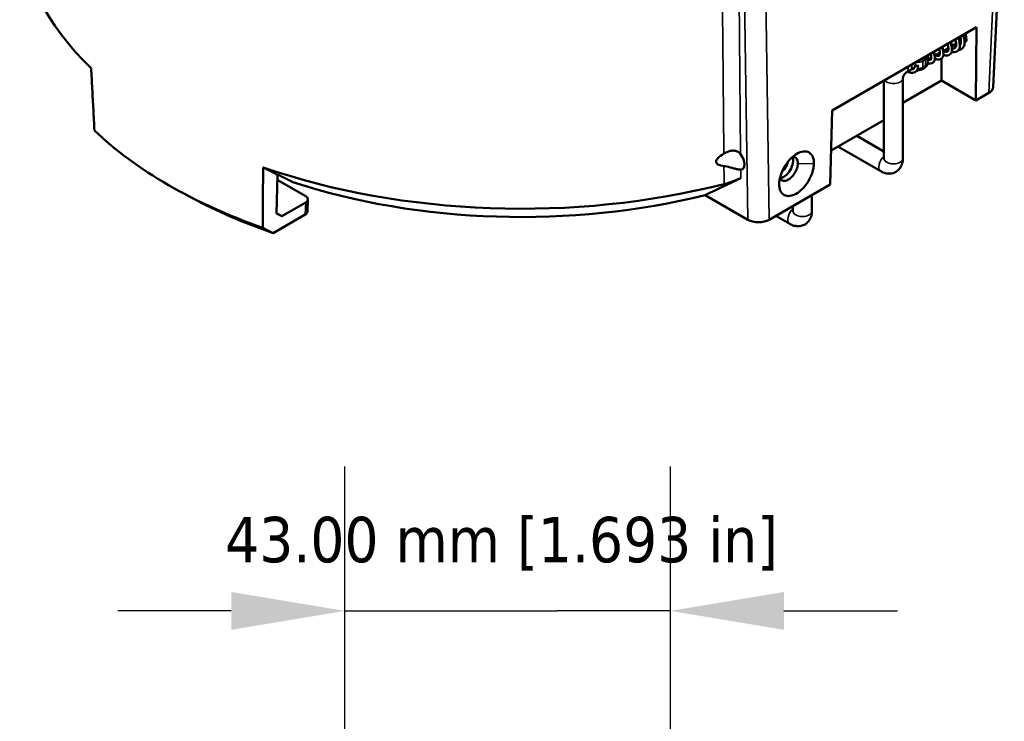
# Model space of a CAD drawing. Header units: millimetres. Extents: x 30 to 1646, y 30 to 1265.
# Tile 58 of 137: x 181 to 311, y 830 to 922. Entities that reach past the tile are written whole.
import ezdxf

# ---------------------------------------------------------------- set-up
doc = ezdxf.new("R2010")
doc.units = ezdxf.units.MM
doc.header["$LTSCALE"] = 6
for name, color, linetype, lineweight in [('Dimension (ISO)', 7, 'Continuous', 25), ('Visible (ISO)', 7, 'Continuous', 50), ('Visible Narrow (ISO)', 7, 'Continuous', 35)]:
    doc.layers.add(name, color=color, linetype=linetype, lineweight=lineweight)
doc.styles.add('Note Text (ANSI)', font='tahoma.ttf')
doc.dimstyles.new('Default (ISO)', dxfattribs={"dimscale": 6, "dimtxt": 1, "dimasz": 2.5, "dimexe": 3.175, "dimexo": 0, "dimgap": 0.762, "dimtad": 1, "dimrnd": 1e-08, "dimzin": 0, "dimdsep": 46, "dimtxsty": 'Note Text (ANSI)', "dimcen": 0.09, "dimdle": 10, "dimclrd": 1, "dimclre": 1, "dimclrt": 1, "dimazin": 0, "dimtfac": 3.5052, "dimtmove": 0, "dimatfit": 3, "dimfxl": 1, "dimtolj": 1, "dimtzin": 0, "dimlwd": -1, "dimlwe": -1, "dimarcsym": 0})

# ---------------------------------------------------------------- blocks, each defined once
blk = doc.blocks.new('*D7')
at = {"layer": 'Defpoints', "color": 0, "transparency": 16777216}
for p in [(267.32, 844.31), (224.32, 813.38), (267.32, 811.88)]:
    blk.add_point(p, dxfattribs=at)
at = {"layer": 'Dimension (ISO)', "color": 1, "transparency": 16777216}
for p, q in [((224.32, 813.38), (224.32, 863.36)), ((267.32, 811.88), (267.32, 863.36)), ((209.32, 844.31), (194.32, 844.31)), ((224.32, 844.31), (239.32, 844.31)), ((239.32, 844.31), (252.32, 844.31)), ((267.32, 844.31), (252.32, 844.31)), ((282.32, 844.31), (297.32, 844.31))]:
    blk.add_line(p, q, dxfattribs=at)
for points in [[(209.32, 846.81), (209.32, 841.81), (224.32, 844.31)], [(282.32, 846.81), (282.32, 841.81), (267.32, 844.31)]]:
    blk.add_solid(points, dxfattribs=at)
at = {"layer": 'Dimension (ISO)', "color": 1, "transparency": 16777216, "insert": (208.51, 856.73), "char_height": 6, "attachment_point": 1, "style": 'Note Text (ANSI)'}
blk.add_mtext('\\A1;43.00 mm [1.693 in]', dxfattribs=at)

msp = doc.modelspace()

# ---------------------------------------------------------------- linework, layer by layer
at = {"layer": 'Visible (ISO)'}
for p, q in [((309.9698, 913.5002), (311.4327, 946.0335)), ((307.7648, 921.4053), (288.6729, 910.3826)), ((307.6907, 911.7356), (307.7648, 921.4053)), ((305.5383, 919.5093), (305.7069, 919.6067)), ((303.3948, 918.2717), (304.0489, 918.6494)), ((304.5109, 918.9161), (305.0747, 919.2416)), ((301.326, 916.7186), (301.326, 917.5351)), ((301.326, 917.0774), (301.7962, 917.3488)), ((302.2772, 917.6265), (302.9254, 918.0007)), ((303.1545, 917.2747), (303.1545, 914.3546)), ((298.4762, 915.432), (299.0763, 915.7785)), ((299.1151, 915.8923), (299.1151, 915.8923)), ((299.7068, 916.5129), (299.7068, 916.5129)), ((300.9296, 916.0815), (300.576, 915.8774)), ((295.5405, 904.0629), (295.5405, 914.3476)), ((298.0405, 904.0629), (298.0405, 914.6774)), ((303.1545, 914.3546), (298.0405, 911.4021)), ((307.6907, 911.7356), (303.1545, 914.3546)), ((309.3844, 912.7135), (307.6907, 911.7356)), ((288.6729, 910.3826), (288.4507, 900.6274)), ((295.5405, 909.1422), (288.5528, 905.1079)), ((291.956, 907.0727), (295.5405, 905.0033)), ((289.456, 905.6294), (295.1048, 902.368)), ((284.2394, 903.3895), (284.2394, 903.3896)), ((286.0197, 903.3712), (286.0197, 903.3712)), ((215.2908, 896.8126), (215.4093, 901.9221)), ((219.1614, 899.0758), (215.3938, 901.2511)), ((288.4507, 900.6274), (280.3931, 895.9754)), ((204.0938, 898.8696), (202.7353, 899.5991)), ((277.5653, 895.9749), (271.9205, 899.234)), ((286.0197, 899.2239), (286.0197, 897.1227)), ((219.1617, 898.2595), (215.9794, 896.4222)), ((219.38, 897.0335), (219.4541, 898.6523)), ((283.5197, 897.7805), (283.5197, 897.1227)), ((214.8657, 894.2032), (219.0877, 896.6408)), ((215.2908, 896.8126), (215.9794, 896.4222)), ((215.291, 896.8197), (215.9794, 896.4222)), ((283.084, 895.4278), (281.2644, 896.4784))]:
    msp.add_line(p, q, dxfattribs=at)
for centre, major_axis, ratio, start_param, end_param in [((247.6466, 935.6997), (-66.2951, 0), 0.57735027, 0.02469522, 0.54063621), ((304.9407, 920.6077), (-0.7597, 1.2934), 0.57229021, 2.98235545, 3.13645851), ((307.9691, 913.5296), (2.0014, 0.0008), 0.5769986, 5.49758353, 6.25701732), ((247.6466, 927.477), (-65.9434, 0), 0.57735027, 0.54479889, 1.02599743), ((276.0622, 903.9346), (-0.7879, 1.2769), 0.55686057, 2.86017662, 4.91354829), ((282.2948, 903.0423), (-0.875, -1.5155), 0.57735027, 0.36190456, 2.74479372), ((247.6466, 935.6997), (-66.2951, 0), 0.57735027, 1.03016012, 1.98654608), ((281.9413, 903.2464), (0.625, 1.0825), 0.57735027, 4.06045697, 5.32887355), ((247.6466, 931.6197), (61.1206, 0), 0.57735027, 4.19551585, 5.12079611), ((247.6466, 925.9042), (63.9488, 0), 0.57735027, 3.96318393, 4.1741652), ((218.4538, 898.6678), (1.0007, -0.0004), 0.5769986, 5.49854817, 7.06873542), ((218.3797, 897.049), (1.0007, -0.0004), 0.5769986, 5.49854817, 6.25701732), ((2190.4031, 4331.5491), (-2052.9262, -3394.2595), 0.55712255, 0.03935669, 0.04006395), ((278.9795, 896.7924), (-2.0002, -0.0008), 0.57770191, 0.78527742, 2.35547627)]:
    msp.add_ellipse(centre, major_axis=major_axis, ratio=ratio, start_param=start_param, end_param=end_param, dxfattribs=at)
for points, knots in [([(304.8951, 918.6347), (304.9356, 918.6581), (304.9689, 918.6902), (305.0242, 918.7824), (305.0467, 918.8394), (305.0808, 919.0029), (305.0867, 919.1202), (305.0614, 919.3758), (305.0307, 919.5173), (304.971, 919.6997), (304.9575, 919.7378), (304.9428, 919.7761)], [0, 0, 0, 0, 0.047613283, 0.047613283, 0.087746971, 0.087746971, 0.140488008, 0.140488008, 0.192050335, 0.192050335, 0.205430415, 0.205430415, 0.205430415, 0.205430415]), ([(305.3788, 920.0278), (305.46, 919.8304), (305.5188, 919.6307), (305.5846, 919.2419), (305.5889, 919.0499), (305.5356, 918.7046), (305.4762, 918.5439), (305.317, 918.3276), (305.2357, 918.2541), (305.1448, 918.2016)], [0.404841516, 0.404841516, 0.404841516, 0.404841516, 0.472343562, 0.472343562, 0.543679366, 0.543679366, 0.614965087, 0.614965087, 0.66340339, 0.66340339, 0.66340339, 0.66340339]), ([(305.576, 919.0024), (305.5789, 919.0061), (305.5817, 919.0099), (305.6148, 919.0556), (305.6422, 919.1087), (305.697, 919.2742), (305.7149, 919.406), (305.705, 919.6846), (305.6832, 919.8299), (305.6296, 920.0357), (305.6124, 920.0933), (305.5928, 920.1513)], [0.038293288, 0.038293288, 0.038293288, 0.038293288, 0.041797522, 0.041797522, 0.079552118, 0.079552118, 0.138823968, 0.138823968, 0.190883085, 0.190883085, 0.210573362, 0.210573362, 0.210573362, 0.210573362]), ([(306.0323, 920.4051), (306.1095, 920.1993), (306.1629, 919.9908), (306.1968, 919.7409), (306.2022, 919.6888), (306.2073, 919.6122), (306.2085, 919.5871), (306.2097, 919.55), (306.2099, 919.5378), (306.2106, 919.4894), (306.21, 919.4536), (306.2038, 919.3117), (306.1896, 919.209), (306.1219, 918.9373), (306.0442, 918.7776), (305.8726, 918.5821), (305.8001, 918.5221), (305.7213, 918.4766)], [0.413321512, 0.413321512, 0.413321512, 0.413321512, 0.481994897, 0.481994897, 0.500325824, 0.500325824, 0.509353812, 0.509353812, 0.513773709, 0.513773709, 0.527038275, 0.527038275, 0.566970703, 0.566970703, 0.639699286, 0.639699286, 0.68028222, 0.68028222, 0.68028222, 0.68028222]), ([(306.2718, 920.5434), (306.3374, 920.3479), (306.3833, 920.1503), (306.421, 919.8357), (306.4259, 919.7125), (306.4206, 919.5947)], [0.416215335, 0.416215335, 0.416215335, 0.416215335, 0.480078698, 0.480078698, 0.522676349, 0.522676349, 0.522676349, 0.522676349]), ([(302.8079, 917.6387), (302.8406, 917.6576), (302.8677, 917.6858), (302.9073, 917.7931), (302.9191, 917.8463), (302.9295, 917.9929), (302.9231, 918.0947), (302.8819, 918.3093), (302.8484, 918.4236), (302.8025, 918.5403)], [0, 0, 0, 0, 0.057605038, 0.057605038, 0.092014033, 0.092014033, 0.136980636, 0.136980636, 0.1793552, 0.1793552, 0.1793552, 0.1793552]), ([(303.2363, 918.7908), (303.3068, 918.6249), (303.3587, 918.4583), (303.4241, 918.1221), (303.4326, 917.9513), (303.3911, 917.6396), (303.3384, 917.4934), (303.197, 917.3069), (303.1309, 917.2479), (303.0575, 917.2055)], [0.37763179, 0.37763179, 0.37763179, 0.37763179, 0.435563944, 0.435563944, 0.500937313, 0.500937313, 0.567569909, 0.567569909, 0.607263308, 0.607263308, 0.607263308, 0.607263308]), ([(303.4311, 918.2927), (303.4571, 918.2746), (303.4827, 918.2582), (303.5994, 918.1895), (303.685, 918.1584), (303.8123, 918.137), (303.8559, 918.1425), (303.8991, 918.1583), (303.9081, 918.1625), (303.9168, 918.1675)], [0.092302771, 0.092302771, 0.092302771, 0.092302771, 0.106088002, 0.106088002, 0.156720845, 0.156720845, 0.204526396, 0.204526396, 0.218327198, 0.218327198, 0.218327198, 0.218327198]), ([(304.0294, 918.3405), (303.9976, 918.3613), (303.9659, 918.3833), (303.8913, 918.4384), (303.8483, 918.4726), (303.8057, 918.509)], [0.1661373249, 0.1661373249, 0.1661373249, 0.1661373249, 0.1801103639, 0.1801103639, 0.1993795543, 0.1993795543, 0.1993795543, 0.1993795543]), ([(303.9168, 918.1675), (303.951, 918.1873), (303.9795, 918.2165), (304.0243, 918.3152), (304.0401, 918.3709), (304.058, 918.5253), (304.0552, 918.6327), (304.0168, 918.8694), (303.9808, 919.0017), (303.9235, 919.1514), (303.9177, 919.1661), (303.9118, 919.1808)], [0, 0, 0, 0, 0.053919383, 0.053919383, 0.091808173, 0.091808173, 0.14014445, 0.14014445, 0.189041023, 0.189041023, 0.19431901, 0.19431901, 0.19431901, 0.19431901]), ([(304.3453, 919.4311), (304.4246, 919.2479), (304.4829, 919.0631), (304.5523, 918.7017), (304.5612, 918.5222), (304.5183, 918.1959), (304.4637, 918.0425), (304.3168, 917.8446), (304.246, 917.7802), (304.1665, 917.7343)], [0.392042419, 0.392042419, 0.392042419, 0.392042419, 0.455826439, 0.455826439, 0.524132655, 0.524132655, 0.593795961, 0.593795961, 0.63692288, 0.63692288, 0.63692288, 0.63692288]), ([(304.5487, 918.6344), (304.6309, 918.6059), (304.7037, 918.5953), (304.8148, 918.5999), (304.8568, 918.6125), (304.8951, 918.6347)], [0.4658480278, 0.4658480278, 0.4658480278, 0.4658480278, 0.5122004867, 0.5122004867, 0.5572692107, 0.5572692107, 0.5572692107, 0.5572692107]), ([(304.74, 919.0484), (304.776, 919.025), (304.8117, 919.0037), (304.9199, 918.9449), (304.9915, 918.9143), (305.0578, 918.8936)], [0.423119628, 0.423119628, 0.423119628, 0.423119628, 0.439637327, 0.439637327, 0.4740385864, 0.4740385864, 0.4740385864, 0.4740385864]), ([(306.1361, 919.4567), (306.1476, 919.4554), (306.1591, 919.4545), (306.1707, 919.4542), (306.236, 919.4524), (306.3012, 919.4669), (306.3474, 919.4935)], [0.705687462, 0.705687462, 0.705687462, 0.705687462, 0.749999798, 0.749999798, 0.749999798, 1, 1, 1, 1]), ([(301.3104, 917.6789), (301.3128, 917.6677), (301.315, 917.6564), (301.3229, 917.609), (301.326, 917.5721), (301.326, 917.5351)], [3.800702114, 3.800702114, 3.800702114, 3.800702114, 3.831040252, 3.831040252, 3.926990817, 3.926990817, 3.926990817, 3.926990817]), ([(301.4424, 917.1445), (301.4444, 917.1436), (301.4464, 917.1426), (301.5188, 917.1082), (301.579, 917.0945), (301.6579, 917.0919), (301.6797, 917.0986), (301.6993, 917.1099)], [0.3917005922, 0.3917005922, 0.3917005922, 0.3917005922, 0.3929159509, 0.3929159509, 0.4365918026, 0.4365918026, 0.4780968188, 0.4780968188, 0.4780968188, 0.4780968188]), ([(301.6993, 917.1099), (301.7272, 917.126), (301.7527, 917.152), (301.7868, 917.2625), (301.7957, 917.3148), (301.7999, 917.4543), (301.7907, 917.5484), (301.7512, 917.7289), (301.726, 917.8133), (301.6931, 917.8999)], [0, 0, 0, 0, 0.058933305, 0.058933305, 0.091276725, 0.091276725, 0.132522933, 0.132522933, 0.164325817, 0.164325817, 0.164325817, 0.164325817]), ([(302.1271, 918.1504), (302.1882, 918.0035), (302.2337, 917.8565), (302.2952, 917.5475), (302.3041, 917.3849), (302.2652, 917.0881), (302.2144, 916.9474), (302.0794, 916.7715), (302.0176, 916.7164), (301.9488, 916.6767)], [0.363040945, 0.363040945, 0.363040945, 0.363040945, 0.414514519, 0.414514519, 0.476853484, 0.476853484, 0.540515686, 0.540515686, 0.577305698, 0.577305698, 0.577305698, 0.577305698]), ([(303.0575, 917.2055), (302.967, 917.1532), (302.86, 917.1237), (302.6449, 917.115), (302.5352, 917.1337), (302.3796, 917.1873), (302.3316, 917.2076), (302.2839, 917.2314)], [0, 0, 0, 0, 0.048872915, 0.048872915, 0.097479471, 0.097479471, 0.119209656, 0.119209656, 0.119209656, 0.119209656]), ([(302.4339, 917.717), (302.4648, 917.6982), (302.4947, 917.6822), (302.6003, 917.6331), (302.6669, 917.6186), (302.757, 917.6167), (302.7833, 917.6245), (302.8079, 917.6387)], [0.400411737, 0.400411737, 0.400411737, 0.400411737, 0.417549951, 0.417549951, 0.464289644, 0.464289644, 0.507694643, 0.507694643, 0.507694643, 0.507694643]), ([(304.1665, 917.7343), (304.0718, 917.6797), (303.9608, 917.649), (303.7336, 917.6388), (303.6155, 917.6591), (303.4676, 917.7104), (303.4351, 917.7233), (303.4026, 917.7377)], [0, 0, 0, 0, 0.051337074, 0.051337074, 0.103522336, 0.103522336, 0.118225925, 0.118225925, 0.118225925, 0.118225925]), ([(305.1448, 918.2016), (305.038, 918.14), (304.9123, 918.1045), (304.6856, 918.0947), (304.5853, 918.1068), (304.4855, 918.1324)], [0, 0, 0, 0, 0.056848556, 0.056848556, 0.100051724, 0.100051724, 0.100051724, 0.100051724]), ([(191.2497, 907.746), (191.2003, 908.6634), (191.1511, 909.5806), (191.1018, 910.4978), (191.0525, 911.415), (191.0032, 912.3321), (190.954, 913.2491), (190.9048, 914.1661), (190.8556, 915.0831), (190.8064, 916)], [0, 0, 0, 0, 0.33333333, 0.33333333, 0.33333333, 0.66666667, 0.66666667, 0.66666667, 1, 1, 1, 1]), ([(299.3863, 915.8414), (299.3333, 915.848), (299.2785, 915.8458), (299.1736, 915.8245), (299.1219, 915.8048), (299.0764, 915.7785)], [0.0125770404, 0.0125770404, 0.0125770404, 0.0125770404, 0.0286228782, 0.0286228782, 0.0448057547, 0.0448057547, 0.0448057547, 0.0448057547]), ([(300.021, 916.2876), (299.9748, 916.2609), (299.9095, 916.2455), (299.8442, 916.2457), (299.7789, 916.246), (299.7136, 916.262), (299.6675, 916.289), (299.6315, 916.31), (299.6072, 916.3378), (299.5982, 916.3669)], [0, 0, 0, 0, 0.249999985, 0.249999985, 0.249999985, 0.5, 0.5, 0.5, 0.694580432, 0.694580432, 0.694580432, 0.694580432]), ([(300.576, 915.8774), (300.5088, 915.8386), (300.4396, 915.8091), (300.2989, 915.7638), (300.2273, 915.748), (300.0829, 915.7283), (300.01, 915.7244), (299.9301, 915.7265), (299.9229, 915.7267), (299.9157, 915.727)], [4.71238898, 4.71238898, 4.71238898, 4.71238898, 4.989046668, 4.989046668, 5.265704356, 5.265704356, 5.542362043, 5.542362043, 5.569761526, 5.569761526, 5.569761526, 5.569761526]), ([(301.326, 916.7186), (301.326, 916.6582), (301.3176, 916.5978), (301.2865, 916.4846), (301.2641, 916.4318), (301.2105, 916.3366), (301.1796, 916.2943), (301.1133, 916.2192), (301.078, 916.1864), (301.0052, 916.1286), (300.9677, 916.1035), (300.9296, 916.0815)], [3.926990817, 3.926990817, 3.926990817, 3.926990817, 4.08407045, 4.08407045, 4.241150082, 4.241150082, 4.398229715, 4.398229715, 4.555309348, 4.555309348, 4.71238898, 4.71238898, 4.71238898, 4.71238898]), ([(301.9488, 916.6767), (301.8645, 916.628), (301.7656, 916.6003), (301.5642, 916.59), (301.4601, 916.6072), (301.3469, 916.6453), (301.3349, 916.6496), (301.3229, 916.6541)], [0, 0, 0, 0, 0.0451154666, 0.0451154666, 0.0909471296, 0.0909471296, 0.0963903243, 0.0963903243, 0.0963903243, 0.0963903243]), ([(298.0405, 914.6774), (298.0405, 914.6847), (298.0411, 914.6988), (298.0459, 914.7375), (298.0503, 914.7624), (298.0643, 914.8209), (298.0744, 914.8551), (298.1013, 914.9301), (298.1185, 914.9712), (298.1594, 915.0558), (298.1835, 915.0992), (298.2355, 915.1821), (298.2636, 915.2216), (298.3191, 915.2912), (298.3464, 915.3216), (298.3956, 915.3705), (298.4175, 915.3897), (298.4525, 915.417), (298.4659, 915.4259), (298.4746, 915.4311), (298.4754, 915.4315), (298.4762, 915.432)], [0, 0, 0, 0, 0.15456099, 0.15456099, 0.31224004, 0.31224004, 0.48029546, 0.48029546, 0.66053149, 0.66053149, 0.84955175, 0.84955175, 1.03996077, 1.03996077, 1.22327838, 1.22327838, 1.39399554, 1.39399554, 1.55285221, 1.55285221, 1.57079633, 1.57079633, 1.57079633, 1.57079633]), ([(299.6522, 915.476), (299.5541, 915.4194), (299.4399, 915.3847), (299.2086, 915.3662), (299.0897, 915.38), (298.8708, 915.4421), (298.7685, 915.4863), (298.6687, 915.5431)], [0, 0, 0, 0, 0.047728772, 0.047728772, 0.094595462, 0.094595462, 0.135451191, 0.135451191, 0.135451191, 0.135451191]), ([(274.4006, 903.0584), (274.2573, 903.0689), (274.1201, 903.0895), (273.8059, 903.1634), (273.6015, 903.242), (273.4483, 903.3977), (273.4169, 903.4401), (273.3747, 903.5355), (273.3643, 903.5888), (273.3663, 903.7096), (273.3869, 903.7859), (273.4604, 903.9352), (273.5127, 904.0082), (273.7744, 904.3146), (274.0939, 904.5306), (274.3858, 904.6988)], [0.853870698, 0.853870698, 0.853870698, 0.853870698, 0.903047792, 0.903047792, 0.972315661, 0.972315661, 0.992019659, 0.992019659, 1.011723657, 1.011723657, 1.037460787, 1.037460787, 1.063197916, 1.063197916, 1.161655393, 1.161655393, 1.161655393, 1.161655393]), ([(274.3859, 904.6988), (274.4407, 904.7305), (274.4966, 904.7616), (274.8405, 904.9429), (275.1519, 905.0618), (275.6114, 905.1061), (275.7762, 905.0994), (276.0876, 905.0225), (276.2341, 904.9519), (276.4437, 904.7957), (276.5275, 904.7134), (276.6014, 904.6199)], [0.076627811, 0.076627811, 0.076627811, 0.076627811, 0.095535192, 0.095535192, 0.191070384, 0.191070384, 0.238195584, 0.238195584, 0.285320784, 0.285320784, 0.319343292, 0.319343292, 0.319343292, 0.319343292]), ([(286.2879, 903.3685), (286.2935, 903.7172), (286.2382, 904.0277), (286.0269, 904.5036), (285.8725, 904.7089), (285.4326, 904.9615), (285.1838, 905.0087), (284.611, 904.9497), (284.3132, 904.8347), (283.7399, 904.5065), (283.4426, 904.2698), (282.9151, 903.7244), (282.6534, 903.3972), (282.1968, 902.637), (282.0209, 902.2535), (281.8322, 901.6687), (281.7822, 901.4701), (281.7135, 901.0827), (281.6947, 900.8947), (281.692, 900.716)], [-1.14715091, -1.14715091, -1.14715091, -1.14715091, -0.97977152, -0.97977152, -0.83302029, -0.83302029, -0.70013604, -0.70013604, -0.55732709, -0.55732709, -0.40090062, -0.40090062, -0.26098802, -0.26098802, -0.13280856, -0.13280856, -0.06627403, -0.06627403, -0.00001466, -0.00001466, -0.00001466, -0.00001466]), ([(283.444, 904.2484), (283.5138, 904.2556), (283.5806, 904.2538), (283.6765, 904.2371), (283.7083, 904.2288), (283.7998, 904.1968), (283.8554, 904.1657), (283.9502, 904.0884), (283.9903, 904.044), (284.0752, 903.9166), (284.1127, 903.8259), (284.1601, 903.6219), (284.1703, 903.5103), (284.167, 903.3903)], [0.023778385, 0.023778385, 0.023778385, 0.023778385, 0.0260234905, 0.0260234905, 0.0271966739, 0.0271966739, 0.0295453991, 0.0295453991, 0.0316809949, 0.0316809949, 0.0348419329, 0.0348419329, 0.0379194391, 0.0379194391, 0.0379194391, 0.0379194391]), ([(295.1048, 902.368), (295.3141, 902.2472), (295.5469, 902.1492), (296.0473, 902.0481), (296.312, 902.0383), (296.7856, 902.1371), (296.9901, 902.2184), (297.3416, 902.4428), (297.4902, 902.5804), (297.7396, 902.8958), (297.8348, 903.075), (297.9841, 903.476), (298.0237, 903.6976), (298.0391, 903.9628), (298.0405, 904.013), (298.0405, 904.0629)], [1.57079633, 1.57079633, 1.57079633, 1.57079633, 1.88495559, 1.88495559, 2.16850032, 2.16850032, 2.38204817, 2.38204817, 2.58158533, 2.58158533, 2.80136598, 2.80136598, 3.07668058, 3.07668058, 3.14159265, 3.14159265, 3.14159265, 3.14159265]), ([(213.5257, 902.883), (213.5196, 901.998), (213.5136, 901.1129), (213.5076, 900.2278), (213.5016, 899.3427), (213.4956, 898.4575), (213.4896, 897.5722), (213.4836, 896.6869), (213.4776, 895.8016), (213.4716, 894.9162)], [0, 0, 0, 0, 0.33333333, 0.33333333, 0.33333333, 0.66666667, 0.66666667, 0.66666667, 1, 1, 1, 1]), ([(274.4006, 903.0584), (274.4551, 903.0541), (274.5106, 903.0472), (274.853, 902.9946), (275.1629, 902.9055), (275.6244, 902.774), (275.7911, 902.7261), (276.1066, 902.6454), (276.2553, 902.6132), (276.466, 902.5855), (276.5488, 902.581), (276.6216, 902.5861)], [-0.858872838, -0.858872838, -0.858872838, -0.858872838, -0.839865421, -0.839865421, -0.74352667, -0.74352667, -0.695723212, -0.695723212, -0.647919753, -0.647919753, -0.613916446, -0.613916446, -0.613916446, -0.613916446]), ([(281.692, 900.716), (281.6893, 900.5294), (281.7048, 900.3535), (281.7695, 900.0293), (281.8186, 899.8809), (281.9882, 899.5364), (282.1418, 899.3509), (282.5699, 899.1154), (282.8314, 899.0759), (283.3765, 899.1461), (283.6576, 899.2445), (284.2234, 899.5684), (284.5069, 899.7935), (285.0608, 900.3526), (285.3294, 900.6957), (285.7888, 901.453), (285.9491, 901.8254), (286.1284, 902.3541), (286.1847, 902.5659), (286.2629, 902.9781), (286.2848, 903.1786), (286.2879, 903.3685)], [-0.851727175, -0.851727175, -0.851727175, -0.851727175, -0.79087, -0.79087, -0.729981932, -0.729981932, -0.631202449, -0.631202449, -0.530912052, -0.530912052, -0.438474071, -0.438474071, -0.345934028, -0.345934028, -0.245443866, -0.245443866, -0.14070177, -0.14070177, -0.070342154, -0.070342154, -0.000014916, -0.000014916, -0.000014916, -0.000014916]), ([(284.167, 903.3903), (284.1644, 903.2963), (284.1539, 903.1975), (284.1164, 902.9937), (284.0894, 902.8892), (283.9868, 902.5794), (283.8898, 902.375), (283.6543, 901.9859), (283.5177, 901.805), (283.2166, 901.4937), (283.0551, 901.3664), (282.7336, 901.1795), (282.5767, 901.1215), (282.2825, 901.0864), (282.1481, 901.1097), (281.9271, 901.2308), (281.842, 901.326), (281.7831, 901.4528)], [0.000005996, 0.000005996, 0.000005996, 0.000005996, 0.03511645, 0.03511645, 0.070282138, 0.070282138, 0.138579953, 0.138579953, 0.206791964, 0.206791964, 0.275006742, 0.275006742, 0.343228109, 0.343228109, 0.411463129, 0.411463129, 0.47842631, 0.47842631, 0.47842631, 0.47842631]), ([(215.8341, 901.753), (215.8244, 901.7579), (215.8138, 901.7631), (215.771, 901.7836), (215.7335, 901.8004), (215.6606, 901.8313), (215.6216, 901.8471), (215.5622, 901.8699), (215.5422, 901.8774), (215.5033, 901.8914), (215.4845, 901.898), (215.4492, 901.9098), (215.4325, 901.9152), (215.4147, 901.9205), (215.4121, 901.9213), (215.4095, 901.9222)], [-0.1006883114, -0.1006883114, -0.1006883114, -0.1006883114, -0.0952543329, -0.0952543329, -0.0802536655, -0.0802536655, -0.0679410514, -0.0679410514, -0.0617847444, -0.0617847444, -0.0556284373, -0.0556284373, -0.0493355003, -0.0493355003, -0.0482152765, -0.0482152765, -0.0482152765, -0.0482152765]), ([(274.4216, 900.6848), (274.628, 900.7374), (274.8567, 900.8032), (275.3164, 900.949), (275.5467, 901.0295), (276.0318, 901.2102), (276.2939, 901.3191), (276.5444, 901.434), (276.5795, 901.4505), (276.6133, 901.4667)], [-0.355272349, -0.355272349, -0.355272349, -0.355272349, -0.287917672, -0.287917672, -0.215824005, -0.215824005, -0.107912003, -0.107912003, -0.089436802, -0.089436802, -0.089436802, -0.089436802]), ([(286.0197, 897.1227), (286.0197, 896.8811), (285.9881, 896.6305), (285.8256, 896.1466), (285.7017, 895.9124), (285.3793, 895.5517), (285.2067, 895.4152), (284.8365, 895.2231), (284.6431, 895.1631), (284.2452, 895.1048), (284.0425, 895.112), (283.6205, 895.1832), (283.4088, 895.2597), (283.1715, 895.3789), (283.1273, 895.4028), (283.084, 895.4278)], [3.14159265, 3.14159265, 3.14159265, 3.14159265, 3.45575192, 3.45575192, 3.73929665, 3.73929665, 3.9528445, 3.9528445, 4.15238166, 4.15238166, 4.37216231, 4.37216231, 4.64747691, 4.64747691, 4.71238898, 4.71238898, 4.71238898, 4.71238898])]:
    msp.add_open_spline(points, degree=3, knots=knots, dxfattribs=at)
for points in [[(306.3474, 919.4935), (306.3921, 919.5193), (306.4189, 919.5565), (306.4206, 919.5947)], [(305.7213, 918.4766), (305.6073, 918.4108), (305.4751, 918.3721), (305.339, 918.3622)], [(299.9196, 915.7329), (299.8505, 915.6267), (299.7577, 915.5369), (299.6522, 915.476)], [(299.9835, 915.6672), (299.9304, 915.6365), (299.872, 915.6132), (299.8111, 915.5984)], [(300.0728, 915.7296), (300.0446, 915.7062), (300.0147, 915.6852), (299.9835, 915.6672)], [(300.0777, 916.3386), (300.0652, 916.3195), (300.0459, 916.3019), (300.021, 916.2876)], [(295.5404, 904.0572), (295.5404, 904.0572), (295.5405, 904.0592), (295.5405, 904.0629)], [(283.5197, 897.1227), (283.5197, 897.119), (283.5195, 897.117), (283.5195, 897.117)]]:
    msp.add_open_spline(points, degree=3, dxfattribs=at)
for points, weights in [([(215.4095, 901.9222), (214.4871, 902.3915), (213.5257, 902.883)], [1.0038133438, 1.00320466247, 1.00213845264]), ([(217.443, 900.9414), (216.6533, 901.3388), (215.8341, 901.753)], [1.00055115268, 1.00105416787, 1.00120147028]), ([(276.6133, 901.4667), (274.1477, 900.2786), (271.9205, 899.234)], [1.01389142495, 1.00964628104, 1.00250212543])]:
    msp.add_rational_spline(points, weights, degree=2, dxfattribs=at)
at = {"layer": 'Visible Narrow (ISO)'}
for p, q in [((310.8472, 945.2467), (309.3844, 912.7135)), ((276.6015, 904.6197), (276.3706, 927.7901)), ((277.0776, 927.3819), (277.5653, 895.9749)), ((280.3931, 895.9754), (279.9054, 927.3824)), ((301.0331, 917.1269), (300.6796, 916.9228)), ((301.0331, 916.3104), (301.0331, 917.1269)), ((299.0985, 915.8554), (299.0985, 915.8554)), ((300.6796, 916.9228), (300.6796, 916.1063)), ((300.6796, 916.1063), (301.0331, 916.3104)), ((286.2878, 903.3685), (284.167, 903.3903)), ((276.6326, 901.476), (276.6216, 902.5861)), ((219.0877, 896.6408), (219.1617, 898.2595))]:
    msp.add_line(p, q, dxfattribs=at)
for centre, major_axis, ratio, start_param, end_param in [((300.326, 917.1269), (0.25, -0.433), 0.57735027, 0.78539816, 1.5425285), ((300.6796, 917.331), (-0.25, 0.433), 0.57735027, 3.92699082, 4.68412115), ((300.326, 917.5351), (1, 0), 0.57735027, 5.49778714, 6.28318531), ((301.7512, 916.9887), (-0.4933, 0.0812), 0.7934293, 5.5913297, 5.86706132), ((297.8512, 916.5145), (0.625, -1.0825), 0.57735027, 0, 0.9557565), ((299.5048, 915.6917), (0.461, -0.1935), 0.62827288, 1.7264534, 2.61901353), ((299.9725, 916.9171), (1, -0.006), 0.58130357, 4.45423309, 4.82128707), ((299.9725, 917.331), (-1, 0), 0.57735027, 1.33223239, 2.35619449), ((299.9725, 916.5145), (1, 0), 0.57735027, 4.73835657, 5.49778714), ((300.326, 916.3104), (0.25, -0.433), 0.57735027, 0, 0.78539816), ((300.6796, 916.5145), (0.25, -0.433), 0.57735027, 0, 0.78539816), ((300.326, 916.7186), (1, 0), 0.57735027, 5.49778714, 6.28318531), ((296.7905, 914.6774), (1.25, 0), 0.57735027, 3.53285389, 6.28318531), ((295.7298, 903.4506), (-0.625, -1.0825), 0.57735027, 4.14287745, 6.28318531), ((296.7905, 904.0629), (-1.25, 0), 0.57735027, 0, 3.14159265), ((283.709, 896.5103), (-0.625, -1.0825), 0.57735027, 4.14287745, 6.28318531), ((284.7697, 897.1227), (-1.25, 0), 0.57735027, 0, 3.14159265)]:
    msp.add_ellipse(centre, major_axis=major_axis, ratio=ratio, start_param=start_param, end_param=end_param, dxfattribs=at)
for points, knots in [([(274.1715, 928.0352), (274.1955, 925.4431), (274.2158, 922.8497), (274.2403, 920.2572), (274.2648, 917.6647), (274.2934, 915.0731), (274.3178, 912.48), (274.3421, 909.887), (274.3622, 907.2925), (274.3858, 904.6988)], [0, 0, 0, 0, 0.33333333, 0.33333333, 0.33333333, 0.66666667, 0.66666667, 0.66666667, 1, 1, 1, 1]), ([(305.1448, 918.2016), (305.2427, 918.2582), (305.3241, 918.3429), (305.3841, 918.4527), (305.4918, 918.6499), (305.5304, 918.9277), (305.4913, 919.2442), (305.4629, 919.4743), (305.3935, 919.7249), (305.2883, 919.9755)], [0.7022818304, 0.7022818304, 0.7022818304, 0.7022818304, 0.7201837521, 0.7201837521, 0.7201837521, 0.7523654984, 0.7523654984, 0.7523654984, 0.7757764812, 0.7757764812, 0.7757764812, 0.7757764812]), ([(305.7213, 918.4766), (305.7487, 918.4924), (305.775, 918.5102), (305.8, 918.5299), (305.9752, 918.6677), (306.0894, 918.8993), (306.1249, 919.1906), (306.1604, 919.4819), (306.1173, 919.8328), (306.0002, 920.1918), (305.9827, 920.2456), (305.9635, 920.2995), (305.9428, 920.3534)], [0.3294029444, 0.3294029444, 0.3294029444, 0.3294029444, 0.3340027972, 0.3340027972, 0.3340027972, 0.3661845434, 0.3661845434, 0.3661845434, 0.3983662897, 0.3983662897, 0.3983662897, 0.4031812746, 0.4031812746, 0.4031812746, 0.4031812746]), ([(306.3474, 919.4935), (306.3529, 919.6158), (306.3474, 919.7451), (306.3304, 919.8788), (306.3053, 920.0768), (306.2552, 920.2845), (306.1833, 920.4923)], [0, 0, 0, 0, 0.0121853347, 0.0121853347, 0.0121853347, 0.0302307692, 0.0302307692, 0.0302307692, 0.0302307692]), ([(303.0575, 917.2055), (303.1082, 917.2348), (303.1534, 917.2736), (303.1919, 917.3214), (303.2637, 917.4104), (303.3127, 917.5303), (303.3352, 917.6734), (303.3577, 917.8166), (303.3536, 917.9831), (303.3223, 918.1626), (303.291, 918.3422), (303.2325, 918.5348), (303.1491, 918.7289), (303.1478, 918.732), (303.1464, 918.735), (303.1451, 918.7381)], [0.3612642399, 0.3612642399, 0.3612642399, 0.3612642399, 0.3700003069, 0.3700003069, 0.3700003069, 0.3862503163, 0.3862503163, 0.3862503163, 0.4025003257, 0.4025003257, 0.4025003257, 0.418750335, 0.418750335, 0.418750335, 0.419009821, 0.419009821, 0.419009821, 0.419009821]), ([(304.1665, 917.7343), (304.17, 917.7364), (304.1736, 917.7385), (304.1771, 917.7406), (304.2754, 917.8008), (304.353, 917.896), (304.4044, 918.0201), (304.4557, 918.1442), (304.4809, 918.2971), (304.4775, 918.4694), (304.474, 918.6418), (304.442, 918.8334), (304.3823, 919.0328), (304.3483, 919.1463), (304.3053, 919.2623), (304.2541, 919.3784)], [0.0606697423, 0.0606697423, 0.0606697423, 0.0606697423, 0.0612501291, 0.0612501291, 0.0612501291, 0.0775001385, 0.0775001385, 0.0775001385, 0.0937501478, 0.0937501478, 0.0937501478, 0.1100001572, 0.1100001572, 0.1100001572, 0.1192476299, 0.1192476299, 0.1192476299, 0.1192476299]), ([(304.5507, 918.5867), (304.6025, 918.5771), (304.6524, 918.5738), (304.6996, 918.5769), (304.7716, 918.5817), (304.8374, 918.6013), (304.8951, 918.6347)], [0.6787034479, 0.6787034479, 0.6787034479, 0.6787034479, 0.6880019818, 0.6880019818, 0.6880019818, 0.70219376, 0.70219376, 0.70219376, 0.70219376]), ([(304.6646, 919.0049), (304.7842, 918.9331), (304.9031, 918.883), (305.0158, 918.8574), (305.0261, 918.8551), (305.0363, 918.853), (305.0465, 918.8511)], [0.2838086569, 0.2838086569, 0.2838086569, 0.2838086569, 0.3018210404, 0.3018210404, 0.3018210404, 0.3034660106, 0.3034660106, 0.3034660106, 0.3034660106]), ([(301.326, 917.1269), (301.3337, 917.1357), (301.3408, 917.1443), (301.3474, 917.153), (301.3604, 917.1701), (301.3715, 917.187), (301.3806, 917.2038), (301.3898, 917.2205), (301.3969, 917.2371), (301.4022, 917.2533), (301.4075, 917.2695), (301.4109, 917.2854), (301.4124, 917.3009)], [0.561790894, 0.561790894, 0.561790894, 0.561790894, 0.625, 0.625, 0.625, 0.75, 0.75, 0.75, 0.875, 0.875, 0.875, 1, 1, 1, 1]), ([(301.376, 917.1062), (301.4164, 917.0908), (301.4555, 917.0805), (301.4929, 917.0754), (301.5712, 917.0646), (301.6415, 917.0766), (301.6993, 917.1099)], [0.6388658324, 0.6388658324, 0.6388658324, 0.6388658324, 0.6462500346, 0.6462500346, 0.6462500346, 0.6617377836, 0.6617377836, 0.6617377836, 0.6617377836]), ([(301.4185, 917.7413), (301.4194, 917.7127), (301.4221, 917.612), (301.4221, 917.4546), (301.4164, 917.3473), (301.4124, 917.3009)], [0.205792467, 0.205792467, 0.205792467, 0.205792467, 0.333333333, 0.666666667, 1, 1, 1, 1]), ([(301.9488, 916.6767), (301.9523, 916.6786), (301.9557, 916.6807), (301.959, 916.6827), (302.0465, 916.7365), (302.1151, 916.8222), (302.1598, 916.934), (302.2045, 917.0458), (302.2255, 917.1838), (302.2205, 917.3393), (302.2154, 917.4948), (302.1844, 917.6678), (302.1283, 917.8478), (302.1027, 917.93), (302.0718, 918.0137), (302.036, 918.0978)], [0.6618737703, 0.6618737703, 0.6618737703, 0.6618737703, 0.6625004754, 0.6625004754, 0.6625004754, 0.6787504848, 0.6787504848, 0.6787504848, 0.6950004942, 0.6950004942, 0.6950004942, 0.7112505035, 0.7112505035, 0.7112505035, 0.7186767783, 0.7186767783, 0.7186767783, 0.7186767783]), ([(302.3606, 917.6747), (302.3886, 917.66), (302.4161, 917.6473), (302.4432, 917.6368), (302.5401, 917.5989), (302.6308, 917.5875), (302.7092, 917.6024), (302.7448, 917.6091), (302.7779, 917.6213), (302.8079, 917.6387)], [0.3329534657, 0.3329534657, 0.3329534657, 0.3329534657, 0.3374999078, 0.3374999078, 0.3374999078, 0.3537499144, 0.3537499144, 0.3537499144, 0.3611415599, 0.3611415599, 0.3611415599, 0.3611415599]), ([(303.4036, 918.2186), (303.498, 918.1661), (303.5895, 918.1342), (303.6734, 918.1241), (303.7655, 918.113), (303.8483, 918.128), (303.9168, 918.1675)], [0.0308083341, 0.0308083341, 0.0308083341, 0.0308083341, 0.0449997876, 0.0449997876, 0.0449997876, 0.0605611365, 0.0605611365, 0.0605611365, 0.0605611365]), ([(299.1659, 916.0039), (299.1463, 915.9614), (299.1299, 915.9248), (299.1161, 915.8944), (299.1023, 915.864), (299.0913, 915.8396), (299.0834, 915.8202), (299.0754, 915.8009), (299.0701, 915.7868), (299.0696, 915.7806), (299.0692, 915.7763), (299.0713, 915.7756), (299.0763, 915.7785)], [0, 0, 0, 0, 0.25, 0.25, 0.25, 0.5, 0.5, 0.5, 0.75, 0.75, 0.75, 0.923877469, 0.923877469, 0.923877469, 0.923877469]), ([(299.1659, 916.0039), (299.1944, 916.0644), (299.2326, 916.1906), (299.2327, 916.348), (299.2145, 916.4397), (299.208, 916.4651)], [0, 0, 0, 0, 0.333333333, 0.666666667, 0.794193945, 0.794193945, 0.794193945, 0.794193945]), ([(299.3863, 915.8414), (299.4089, 915.8387), (299.4381, 915.8441), (299.4765, 915.8688), (299.4869, 915.8774), (299.5053, 915.8975), (299.5133, 915.9085), (299.5227, 915.9247), (299.5247, 915.9283), (299.5279, 915.9346), (299.5291, 915.9371), (299.5313, 915.9417), (299.5323, 915.9439), (299.5343, 915.9485), (299.5354, 915.951), (299.5382, 915.9579), (299.5399, 915.9625), (299.546, 915.9798), (299.5499, 915.9934), (299.5534, 916.0078)], [0.0029966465, 0.0029966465, 0.0029966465, 0.0029966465, 0.0250628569, 0.0250628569, 0.0334722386, 0.0334722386, 0.0407957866, 0.0407957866, 0.0428324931, 0.0428324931, 0.0441620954, 0.0441620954, 0.0452376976, 0.0452376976, 0.0464691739, 0.0464691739, 0.0485955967, 0.0485955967, 0.0543971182, 0.0543971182, 0.0543971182, 0.0543971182]), ([(299.5534, 916.0078), (299.5712, 916.0816), (299.5845, 916.1572), (299.5941, 916.2614), (299.5959, 916.287), (299.5973, 916.3222), (299.5976, 916.3317), (299.598, 916.3497), (299.5981, 916.3583), (299.5982, 916.3669)], [0, 0, 0, 0, 0.0295981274, 0.0295981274, 0.0391140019, 0.0391140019, 0.0426004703, 0.0426004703, 0.0457471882, 0.0457471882, 0.0457471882, 0.0457471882]), ([(299.5982, 916.3669), (299.6042, 916.3668), (299.6103, 916.3666), (299.6493, 916.365), (299.6819, 916.3617), (299.7136, 916.3566)], [-0.0155164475, -0.0155164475, -0.0155164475, -0.0155164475, -0.0136876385, -0.0136876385, -0.0037993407, -0.0037993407, -0.0037993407, -0.0037993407]), ([(299.6522, 915.476), (299.7178, 915.5139), (299.7761, 915.5644), (299.8258, 915.6266), (299.9165, 915.7404), (299.978, 915.8933), (300.005, 916.073), (300.0153, 916.141), (300.0206, 916.2128), (300.021, 916.2876)], [0.9380479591, 0.9380479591, 0.9380479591, 0.9380479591, 0.9556354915, 0.9556354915, 0.9556354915, 0.9878171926, 0.9878171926, 0.9878171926, 1, 1, 1, 1]), ([(299.6722, 916.7331), (299.6899, 916.6523), (299.7091, 916.5239), (299.7141, 916.4032), (299.7138, 916.3566)], [0.056191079, 0.056191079, 0.056191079, 0.056191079, 0.333333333, 0.509232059, 0.509232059, 0.509232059, 0.509232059]), ([(299.9984, 915.9374), (299.9874, 915.9115), (299.9768, 915.8873), (299.9659, 915.8607), (299.9641, 915.8565), (299.9617, 915.8504), (299.9609, 915.8484), (299.9596, 915.845), (299.959, 915.8436), (299.9578, 915.8405), (299.9572, 915.839), (299.9556, 915.8349), (299.9547, 915.8325), (299.9508, 915.8223), (299.9481, 915.8148), (299.9398, 915.7911), (299.9354, 915.7767), (299.927, 915.7497), (299.9235, 915.739), (299.9196, 915.7329)], [0.0605319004, 0.0605319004, 0.0605319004, 0.0605319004, 0.0651731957, 0.0651731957, 0.0660755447, 0.0660755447, 0.0664969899, 0.0664969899, 0.0668241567, 0.0668241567, 0.0671782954, 0.0671782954, 0.0677414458, 0.0677414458, 0.0695694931, 0.0695694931, 0.0739111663, 0.0739111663, 0.0794894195, 0.0794894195, 0.0794894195, 0.0794894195]), ([(299.9835, 915.6672), (299.992, 915.6721), (300.0005, 915.6773), (300.0087, 915.6828), (300.0295, 915.6966), (300.0493, 915.7121), (300.068, 915.7292)], [0.43818639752, 0.43818639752, 0.43818639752, 0.43818639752, 0.44072827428, 0.44072827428, 0.44072827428, 0.44712050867, 0.44712050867, 0.44712050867, 0.44712050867]), ([(300.0777, 916.3386), (300.0776, 916.3296), (300.0774, 916.3205), (300.0767, 916.2958), (300.0759, 916.2802), (300.0725, 916.2329), (300.0689, 916.2011), (300.0516, 916.0906), (300.0305, 916.0119), (299.9984, 915.9374)], [0, 0, 0, 0, 0.0033291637, 0.0033291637, 0.0090447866, 0.0090447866, 0.0206602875, 0.0206602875, 0.0496623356, 0.0496623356, 0.0496623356, 0.0496623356]), ([(274.4006, 903.0584), (274.403, 902.7937), (274.4069, 902.2648), (274.416, 901.474), (274.4192, 900.9475), (274.4216, 900.6848)], [0.00001793, 0.00001793, 0.00001793, 0.00001793, 0.333333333, 0.666666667, 0.999957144, 0.999957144, 0.999957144, 0.999957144])]:
    msp.add_open_spline(points, degree=3, knots=knots, dxfattribs=at)
msp.add_rational_spline([(276.6326, 901.476), (276.623, 901.4713), (276.6133, 901.4667)], [1.01392461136, 1.01390804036, 1.01389142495], degree=2, dxfattribs=at)

# ---------------------------------------------------------------- dimensions: what is measured, and where the dimension line sits
at = {"layer": 'Dimension (ISO)', "color": 1, "true_color": 0xff0000}
dim = msp.add_linear_dim(base=(267.3203, 844.311), p1=(224.3203, 813.3757), p2=(267.3203, 811.8757), angle=180, text='<> mm [1.693 in]', dimstyle='Default (ISO)', override={"dimgap": 0.762, "dimdec": 2, "dimpost": '', "dimtol": 0, "dimlim": 0, "dimtp": 0, "dimtm": 0, "dimtdec": 2, "dimtofl": 0}, dxfattribs=at)
dim.commit()
dim.dimension.update_dxf_attribs({"geometry": '*D7', "text_midpoint": (245.8203, 844.311), "dimtype": 160})

doc.saveas('drawing.dxf')
